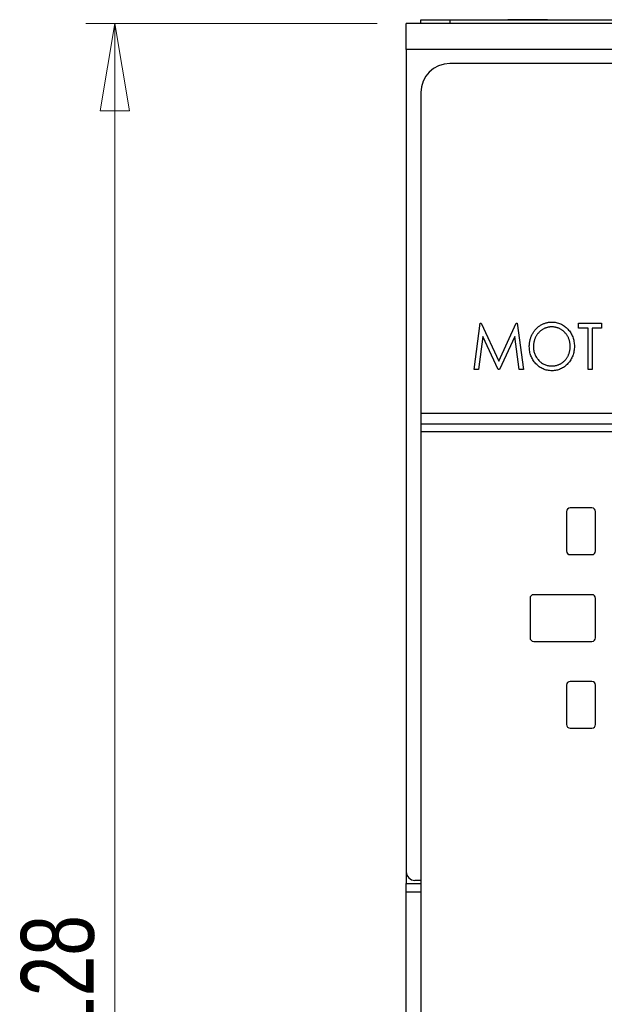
# Model space of a CAD drawing. Header units: millimetres. Extents: x 0 to 420, y 0 to 297.
# Tile 27 of 101: x 56 to 76, y 146 to 180. Entities that reach past the tile are written whole.
import ezdxf

# ---------------------------------------------------------------- set-up
doc = ezdxf.new("R2010")
doc.units = ezdxf.units.MM
doc.styles.add('SLDTEXTSTYLE1', font='TXT', dxfattribs={"width": 0.75})
doc.dimstyles.new('SLDDIMSTYLE0', dxfattribs={"dimtxt": 2.5, "dimasz": 3, "dimexe": 0, "dimexo": 0.0625, "dimtad": 1, "dimdec": 0, "dimlfac": 2, "dimrnd": 1e-09, "dimzin": 12, "dimdsep": 46, "dimtxsty": 'SLDTEXTSTYLE1', "dimblk1": 'CLOSED', "dimblk2": 'CLOSED', "dimsah": 1, "dimcen": 0.09, "dimadec": 0, "dimazin": 3, "dimtfac": 1, "dimtofl": 0, "dimtmove": 0, "dimatfit": 3, "dimldrblk": 'CLOSED', "dimfxl": 1, "dimfrac": 2, "dimtolj": 1, "dimtzin": 12, "dimarcsym": 0})

# ---------------------------------------------------------------- blocks, each defined once
blk = doc.blocks.new('_Closed')
at = {"color": 0, "linetype": 'ByBlock', "lineweight": -2}
for p, q in [((-1, 0.166667), (0, 0)), ((-1, 0.166667), (-1, -0.166667)), ((0, 0), (-1, -0.166667)), ((0, 0), (-1, 0))]:
    blk.add_line(p, q, dxfattribs=at)
blk = doc.blocks.new('_D')
at = {"color": 7, "linetype": 'Continuous', "lineweight": 0}
for p, q in [((68.189, 179.667), (58.189, 179.667)), ((59.189, 115.661), (59.189, 179.667)), ((68.189, 115.661), (58.189, 115.661))]:
    blk.add_line(p, q, dxfattribs=at)
at = {"color": 7, "linetype": 'Continuous', "lineweight": 18, "xscale": 3, "yscale": 3}
for p, rotation in [((59.189, 179.667, 32.615), 90), ((59.189, 115.661, 32.615), 270)]:
    blk.add_blockref('_Closed', p, dxfattribs=dict(at, rotation=rotation))
at = {"color": 7, "linetype": 'Continuous', "lineweight": 18, "insert": (55.966, 144.893), "char_height": 2.5, "attachment_point": 1, "rotation": 90, "style": 'SLDTEXTSTYLE1'}
blk.add_mtext('128', dxfattribs=at)

msp = doc.modelspace()

# ---------------------------------------------------------------- linework, layer by layer
at = {"color": 7, "linetype": 'Continuous', "lineweight": 25}
for p, q in [((69.686, 179.667), (69.686, 179.792)), ((69.686, 179.792), (70.686, 179.792)), ((70.686, 179.792), (70.686, 179.667)), ((70.686, 179.792), (108.686, 179.792)), ((72.679, 179.794), (72.679, 179.792)), ((72.713, 179.794), (72.679, 179.794)), ((72.713, 179.794), (72.713, 179.792)), ((73.36, 179.794), (72.713, 179.794)), ((73.36, 179.794), (73.36, 179.792)), ((74.036, 179.794), (73.36, 179.794)), ((74.036, 179.794), (74.036, 179.792)), ((74.07, 179.794), (74.07, 179.792)), ((110.186, 179.667), (69.189, 179.667)), ((69.189, 178.767), (69.189, 179.667)), ((110.186, 178.767), (69.189, 178.767)), ((69.189, 178.767), (69.189, 150.564)), ((108.689, 178.292), (70.689, 178.292)), ((69.689, 177.292), (69.689, 166.292)), ((71.521, 167.792), (71.732, 169.379)), ((71.732, 169.379), (71.767, 169.379)), ((71.767, 169.379), (72.366, 168.076)), ((72.366, 168.076), (72.964, 169.379)), ((72.964, 169.379), (72.999, 169.379)), ((72.999, 169.379), (73.21, 167.792)), ((75.103, 169.216), (75.103, 169.379)), ((75.103, 169.379), (75.897, 169.379)), ((75.897, 169.379), (75.897, 169.216)), ((71.816, 168.931), (71.665, 167.792)), ((72.34, 167.792), (71.816, 168.931)), ((72.915, 168.931), (72.392, 167.792)), ((73.066, 167.792), (72.915, 168.931)), ((75.429, 169.216), (75.103, 169.216)), ((75.429, 167.792), (75.429, 169.216)), ((75.897, 169.216), (75.571, 169.216)), ((75.571, 169.216), (75.571, 167.792)), ((71.665, 167.792), (71.521, 167.792)), ((72.392, 167.792), (72.34, 167.792)), ((73.21, 167.792), (73.066, 167.792)), ((75.571, 167.792), (75.429, 167.792)), ((69.689, 166.292), (109.689, 166.292)), ((69.689, 166.292), (69.689, 165.917)), ((109.689, 165.917), (69.689, 165.917)), ((69.689, 165.917), (69.689, 165.667)), ((69.689, 165.667), (109.689, 165.667)), ((69.689, 165.667), (69.689, 118.092)), ((74.689, 162.917), (74.689, 161.567)), ((75.564, 163.042), (74.814, 163.042)), ((75.689, 161.567), (75.689, 162.917)), ((74.814, 161.442), (75.564, 161.442)), ((73.439, 159.942), (73.439, 158.592)), ((75.564, 160.067), (73.564, 160.067)), ((75.689, 158.592), (75.689, 159.942)), ((73.564, 158.467), (75.564, 158.467)), ((75.564, 157.092), (74.814, 157.092)), ((74.689, 156.967), (74.689, 155.617)), ((75.689, 155.617), (75.689, 156.967)), ((74.814, 155.492), (75.564, 155.492)), ((69.189, 150.544), (69.189, 150.164)), ((69.189, 149.864), (69.189, 150.164)), ((69.189, 150.164), (69.689, 150.164)), ((69.689, 150.264), (69.489, 150.264)), ((69.689, 149.864), (69.189, 149.864)), ((69.189, 145.464), (69.189, 149.864))]:
    msp.add_line(p, q, dxfattribs=at)
for centre, radius, start, end in [((70.689, 177.292), 1, 90, 180), ((74.814, 162.917), 0.125, 90, 180), ((75.564, 162.917), 0.125, 0, 90), ((74.814, 161.567), 0.125, 180, 270), ((75.564, 161.567), 0.125, 270, 0), ((73.564, 159.942), 0.125, 90, 180), ((75.564, 159.942), 0.125, 0, 90), ((73.564, 158.592), 0.125, 180, 270), ((75.564, 158.592), 0.125, 270, 0), ((74.814, 156.967), 0.125, 90, 180), ((75.564, 156.967), 0.125, 0, 90), ((74.814, 155.617), 0.125, 180, 270), ((75.564, 155.617), 0.125, 270, 0), ((69.489, 150.564), 0.3, 180, 270)]:
    msp.add_arc(centre, radius, start, end, dxfattribs=at)
for points, knots in [([(73.414, 168.578), (73.414, 168.597), (73.415, 168.635), (73.42, 168.69), (73.427, 168.745), (73.439, 168.799), (73.453, 168.852), (73.471, 168.903), (73.492, 168.954), (73.516, 169.003), (73.542, 169.051), (73.572, 169.095), (73.603, 169.138), (73.637, 169.177), (73.673, 169.214), (73.711, 169.249), (73.752, 169.281), (73.795, 169.309), (73.839, 169.336), (73.885, 169.358), (73.931, 169.377), (73.979, 169.393), (74.027, 169.405), (74.077, 169.413), (74.127, 169.419), (74.161, 169.419), (74.178, 169.42)], [0, 0, 0, 0, 0.044811, 0.089011, 0.13275, 0.176233, 0.219272, 0.262324, 0.305647, 0.348979, 0.392242, 0.43461, 0.476184, 0.517236, 0.558165, 0.598792, 0.639668, 0.680638, 0.721467, 0.761759, 0.801482, 0.840953, 0.880381, 0.919726, 0.959716, 1, 1, 1, 1]), ([(74.184, 169.257), (74.17, 169.257), (74.143, 169.256), (74.102, 169.251), (74.062, 169.245), (74.023, 169.235), (73.984, 169.222), (73.945, 169.206), (73.907, 169.188), (73.87, 169.166), (73.835, 169.143), (73.801, 169.117), (73.768, 169.089), (73.738, 169.06), (73.71, 169.028), (73.684, 168.995), (73.661, 168.959), (73.639, 168.922), (73.619, 168.883), (73.602, 168.843), (73.588, 168.801), (73.576, 168.759), (73.568, 168.715), (73.561, 168.671), (73.557, 168.625), (73.556, 168.594), (73.556, 168.579)], [0, 0, 0, 0, 0.039956, 0.079513, 0.119111, 0.158682, 0.198528, 0.238944, 0.279928, 0.321669, 0.363487, 0.405034, 0.446304, 0.487242, 0.528249, 0.569305, 0.611035, 0.653354, 0.695583, 0.737902, 0.780492, 0.823231, 0.866218, 0.910046, 0.954473, 1, 1, 1, 1]), ([(74.178, 169.42), (74.205, 169.419), (74.258, 169.418), (74.337, 169.406), (74.412, 169.387), (74.485, 169.361), (74.553, 169.327), (74.618, 169.285), (74.679, 169.236), (74.737, 169.179), (74.789, 169.118), (74.835, 169.052), (74.874, 168.983), (74.906, 168.91), (74.93, 168.834), (74.948, 168.754), (74.959, 168.671), (74.96, 168.615), (74.961, 168.586)], [0, 0, 0, 0, 0.064112, 0.12603, 0.186709, 0.24615, 0.305771, 0.366051, 0.427384, 0.490821, 0.554635, 0.61692, 0.678954, 0.740666, 0.803314, 0.866858, 0.932414, 1, 1, 1, 1]), ([(74.818, 168.586), (74.818, 168.602), (74.817, 168.632), (74.814, 168.677), (74.807, 168.721), (74.798, 168.764), (74.786, 168.806), (74.772, 168.847), (74.755, 168.886), (74.736, 168.924), (74.714, 168.961), (74.69, 168.996), (74.664, 169.029), (74.636, 169.061), (74.606, 169.09), (74.574, 169.117), (74.539, 169.143), (74.503, 169.166), (74.465, 169.188), (74.427, 169.206), (74.388, 169.222), (74.348, 169.235), (74.308, 169.245), (74.267, 169.251), (74.226, 169.256), (74.198, 169.257), (74.184, 169.257)], [0, 0, 0, 0, 0.044923, 0.089057, 0.132287, 0.174986, 0.217144, 0.258769, 0.300532, 0.342498, 0.384141, 0.425372, 0.466388, 0.507179, 0.548135, 0.589217, 0.630842, 0.673193, 0.715487, 0.757043, 0.79776, 0.838207, 0.878693, 0.918916, 0.959101, 1, 1, 1, 1]), ([(74.19, 167.751), (74.163, 167.751), (74.11, 167.753), (74.033, 167.765), (73.959, 167.783), (73.888, 167.81), (73.82, 167.844), (73.756, 167.886), (73.695, 167.936), (73.637, 167.992), (73.585, 168.054), (73.539, 168.119), (73.5, 168.188), (73.469, 168.26), (73.444, 168.335), (73.426, 168.413), (73.416, 168.495), (73.414, 168.55), (73.414, 168.578)], [0, 0, 0, 0, 0.063524, 0.12488, 0.185155, 0.244833, 0.304627, 0.365038, 0.42717, 0.49127, 0.555588, 0.618668, 0.681008, 0.742903, 0.805249, 0.868474, 0.933217, 1, 1, 1, 1]), ([(73.556, 168.579), (73.557, 168.556), (73.558, 168.511), (73.567, 168.445), (73.581, 168.381), (73.601, 168.321), (73.627, 168.263), (73.659, 168.207), (73.697, 168.155), (73.74, 168.106), (73.786, 168.061), (73.836, 168.021), (73.888, 167.988), (73.943, 167.961), (74, 167.939), (74.059, 167.925), (74.121, 167.915), (74.163, 167.914), (74.184, 167.914)], [0, 0, 0, 0, 0.06753, 0.132738, 0.196163, 0.25879, 0.321017, 0.383435, 0.446363, 0.511011, 0.575079, 0.637133, 0.697793, 0.757163, 0.816573, 0.8765, 0.937463, 1, 1, 1, 1]), ([(74.184, 167.914), (74.198, 167.914), (74.227, 167.914), (74.269, 167.919), (74.311, 167.926), (74.351, 167.935), (74.391, 167.948), (74.43, 167.963), (74.468, 167.981), (74.505, 168.002), (74.541, 168.025), (74.575, 168.05), (74.607, 168.077), (74.637, 168.107), (74.665, 168.138), (74.69, 168.171), (74.714, 168.207), (74.736, 168.244), (74.755, 168.283), (74.772, 168.323), (74.786, 168.365), (74.798, 168.407), (74.807, 168.45), (74.814, 168.495), (74.817, 168.54), (74.818, 168.571), (74.818, 168.586)], [0, 0, 0, 0, 0.041661, 0.082882, 0.123552, 0.164177, 0.204273, 0.24489, 0.285869, 0.327154, 0.368651, 0.40943, 0.450115, 0.490687, 0.531109, 0.572015, 0.613338, 0.655348, 0.697698, 0.739863, 0.781905, 0.824489, 0.86732, 0.910682, 0.954948, 1, 1, 1, 1]), ([(74.961, 168.586), (74.96, 168.557), (74.959, 168.501), (74.948, 168.419), (74.93, 168.339), (74.906, 168.263), (74.874, 168.19), (74.835, 168.121), (74.79, 168.055), (74.737, 167.993), (74.68, 167.936), (74.619, 167.887), (74.556, 167.844), (74.488, 167.81), (74.418, 167.783), (74.345, 167.765), (74.268, 167.753), (74.216, 167.751), (74.19, 167.751)], [0, 0, 0, 0, 0.067668, 0.133292, 0.19714, 0.260013, 0.322488, 0.385059, 0.448295, 0.51269, 0.576673, 0.638498, 0.698729, 0.757967, 0.817157, 0.876594, 0.937343, 1, 1, 1, 1])]:
    msp.add_open_spline(points, degree=3, knots=knots, dxfattribs=at)

# ---------------------------------------------------------------- dimensions: what is measured, and where the dimension line sits
at = {"color": 7, "linetype": 'Continuous', "lineweight": 18}
dim = msp.add_linear_dim(base=(59.189, 179.667), p1=(69.189, 115.661), p2=(69.189, 179.667), angle=90, dimstyle='SLDDIMSTYLE0', dxfattribs=at)
dim.commit()
dim.dimension.update_dxf_attribs({"geometry": '_D', "text_midpoint": (59.189, 147.664), "dimtype": 160})

doc.saveas('drawing.dxf')
